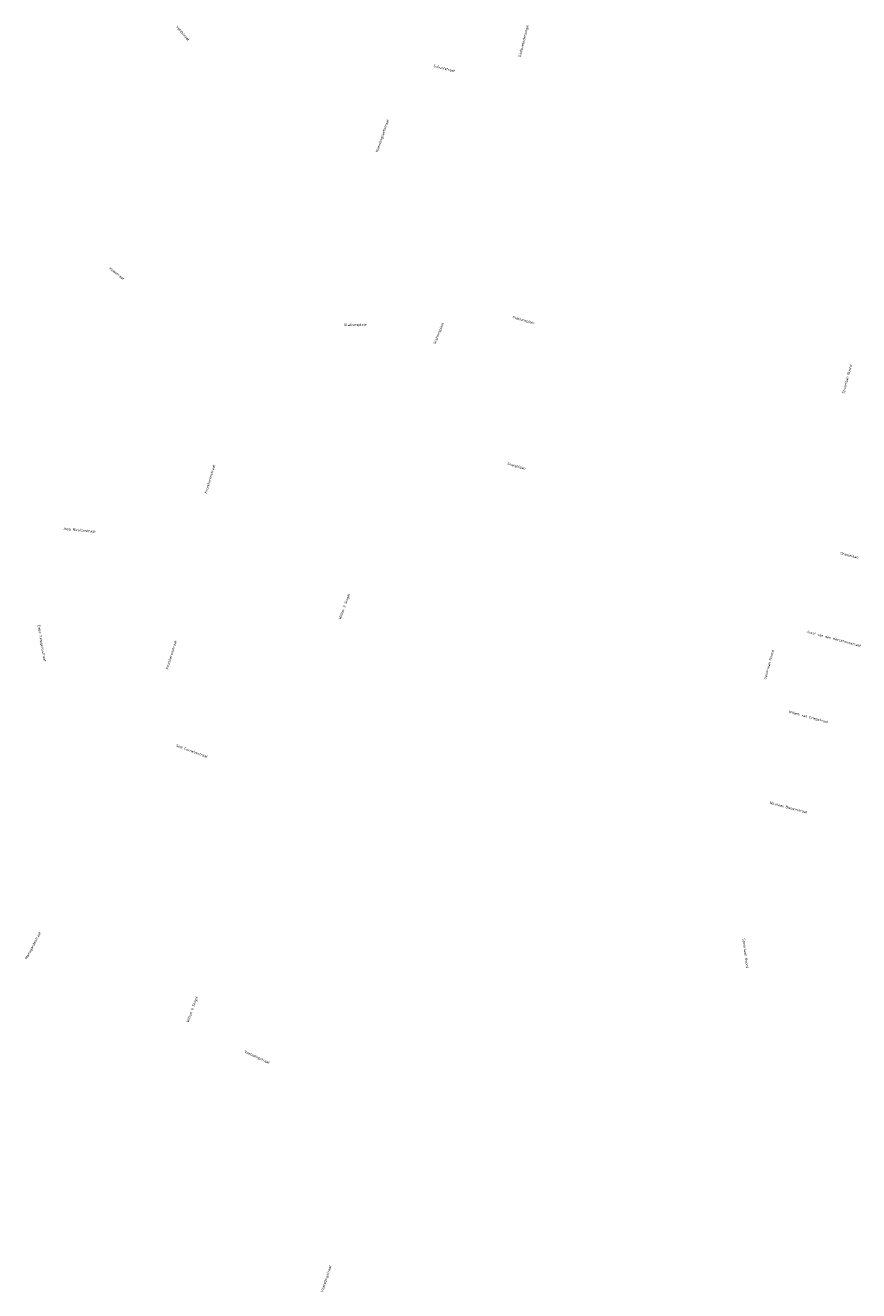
# Model space of a CAD drawing. Header units: metres. Extents: x 196651 to 397723, y 354703 to 710691.
# Tile 4 of 256: x 197171 to 197491, y 355717 to 356204. Entities that reach past the tile are written whole.
import ezdxf

# ---------------------------------------------------------------- set-up
doc = ezdxf.new("R2010")
doc.units = ezdxf.units.M
doc.header["$MEASUREMENT"] = 0
doc.layers.add('B-WE-OG-BEBOUWING_STRAATNAAM-T35', color=6, linetype='Continuous', lineweight=35)
doc.styles.add('NLCS-ISO-M200-T25', font='NLCS-ISO.ttf')

msp = doc.modelspace()

# ---------------------------------------------------------------- texts
at = {"layer": 'B-WE-OG-BEBOUWING_STRAATNAAM-T35', "char_height": 1, "attachment_point": 5, "style": 'NLCS-ISO-M200-T25'}
for s, insert, rotation in [('Veldstraat', (197231.384, 356200.616), 311.1), ('Godsweerdersingel', (197362.561, 356197.685), 75.9), ('Schoolstraat', (197331.932, 356187.138), 345.6), ('Knevelsgraafstraat', (197308.263, 356161.224), 70.9), ('Hamstraat', (197206.05, 356108.271), 321.8), ('Stationsplein', (197297.764, 356088.467), 0.5), ('Stationsplein', (197329.909, 356085.26), 68.4), ('Stationsplein', (197362.38, 356090.291), 344.3), ('Spoorlaan Noord', (197486.899, 356067.677), 74.6), ('Kruisherenstraat', (197241.802, 356029.316), 73.1), ('Oranjelaan', (197359.691, 356034.166), 344.3), ('Joep Nicolasstraat', (197191.599, 356009.548), 354.8), ('Oranjelaan', (197487.661, 355999.877), 345.8), ('Willem II Singel', (197293.634, 355980.198), 70.1), ('Emile Seipgensstraat', (197177.066, 355966.222), 279.4), ('Kruisherenstraat', (197226.964, 355961.683), 72.9), ('Joost van den Kerckhovestraat', (197481.725, 355967.957), 345), ('Spoorlaan Noord', (197456.885, 355957.9), 74.6), ('Willem van Criepstraat', (197471.952, 355937.755), 344.8), ('Sint Cornelisstraat', (197234.912, 355924.713), 339.8), ('Nicolaas Biesenstraat', (197464.33, 355903.055), 345.1), ('Mariagardestraat', (197173.893, 355849.935), 62.2), ('Spoorlaan Noord', (197447.636, 355846.946), 276.9), ('Willem II Singel', (197235.143, 355825.415), 70.1), ('Veeladingstraat', (197259.902, 355807.01), 335.2), ('Veeladingstraat', (197286.628, 355721.9), 71.9)]:
    msp.add_mtext(s, dxfattribs=dict(at, insert=insert, rotation=rotation))

doc.saveas('drawing.dxf')
